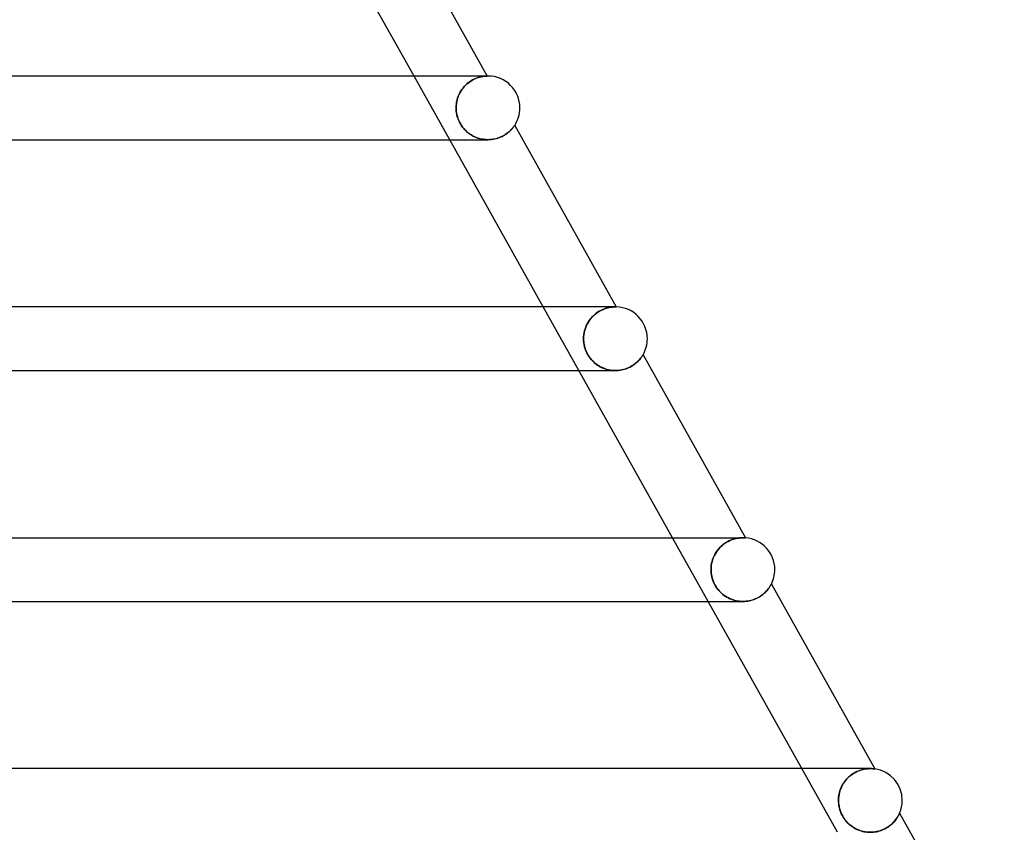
# Model space of a CAD drawing. Header units: millimetres. Extents: x -430 to 430, y -2 to 290.
# Tile 83 of 84: x 278 to 339, y 102 to 153. Entities that reach past the tile are written whole.
import ezdxf

# ---------------------------------------------------------------- set-up
doc = ezdxf.new("R2010")
doc.units = ezdxf.units.MM
doc.layers.add('HIDDEN', color=7, linetype='Continuous')
doc.layers.add('THICK', color=7, linetype='Continuous')

msp = doc.modelspace()

# ---------------------------------------------------------------- linework, layer by layer
at = {"layer": 'HIDDEN'}
for p, q in [((304.589, 145), (302.352, 149)), ((306.593, 148.959), (306.524, 148.943)), ((306.538, 148.947), (306.608, 148.962)), ((306.657, 148.971), (306.593, 148.959)), ((306.608, 148.962), (306.673, 148.973)), ((306.935, 149), (306.63, 149)), ((306.716, 148.98), (306.657, 148.971)), ((306.673, 148.973), (306.731, 148.982)), ((306.769, 148.987), (306.716, 148.98)), ((306.731, 148.982), (306.784, 148.988)), ((306.815, 148.992), (306.769, 148.987)), ((306.784, 148.988), (306.829, 148.993)), ((306.855, 148.995), (306.815, 148.992)), ((306.829, 148.993), (306.867, 148.996)), ((306.889, 148.997), (306.855, 148.995)), ((306.867, 148.996), (306.896, 148.997)), ((306.914, 148.998), (306.889, 148.997)), ((306.896, 148.997), (306.918, 148.998)), ((306.93, 148.999), (306.914, 148.998)), ((306.918, 148.998), (306.931, 148.999)), ((306.936, 148.999), (306.93, 148.999)), ((306.931, 148.999), (306.936, 148.999)), ((306.935, 149), (306.936, 148.999)), ((305.588, 148.422), (305.505, 148.336)), ((305.507, 148.338), (305.589, 148.424)), ((305.673, 148.501), (305.588, 148.422)), ((305.589, 148.424), (305.676, 148.504)), ((305.76, 148.574), (305.673, 148.501)), ((305.676, 148.504), (305.765, 148.577)), ((305.849, 148.639), (305.76, 148.574)), ((305.765, 148.577), (305.855, 148.644)), ((305.94, 148.699), (305.849, 148.639)), ((305.855, 148.644), (305.946, 148.703)), ((306.029, 148.751), (305.94, 148.699)), ((305.946, 148.703), (306.037, 148.755)), ((306.118, 148.797), (306.029, 148.751)), ((306.037, 148.755), (306.127, 148.801)), ((306.205, 148.837), (306.118, 148.797)), ((306.127, 148.801), (306.216, 148.841)), ((306.29, 148.871), (306.205, 148.837)), ((306.216, 148.841), (306.302, 148.875)), ((306.371, 148.9), (306.29, 148.871)), ((306.302, 148.875), (306.385, 148.904)), ((306.45, 148.924), (306.371, 148.9)), ((306.385, 148.904), (306.464, 148.927)), ((306.524, 148.943), (306.45, 148.924)), ((306.464, 148.927), (306.538, 148.947)), ((305.125, 147.714), (305.173, 147.828)), ((305.173, 147.829), (305.126, 147.716)), ((305.173, 147.828), (305.227, 147.938)), ((305.227, 147.938), (305.173, 147.829)), ((305.227, 147.938), (305.288, 148.045)), ((305.288, 148.045), (305.227, 147.938)), ((305.288, 148.045), (305.355, 148.147)), ((305.355, 148.147), (305.288, 148.045)), ((305.355, 148.147), (305.429, 148.245)), ((305.428, 148.244), (305.355, 148.147)), ((305.505, 148.336), (305.428, 148.244)), ((305.429, 148.245), (305.507, 148.338)), ((304.998, 147.122), (304.994, 147)), ((304.994, 147), (304.998, 147.121)), ((305.009, 147.243), (304.998, 147.122)), ((304.998, 147.121), (305.009, 147.242)), ((305.027, 147.364), (305.009, 147.243)), ((305.009, 147.242), (305.027, 147.362)), ((305.053, 147.483), (305.027, 147.364)), ((305.027, 147.362), (305.052, 147.481)), ((305.052, 147.481), (305.085, 147.599)), ((305.086, 147.601), (305.053, 147.483)), ((305.085, 147.599), (305.125, 147.714)), ((305.126, 147.716), (305.086, 147.601)), ((304.997, 146.892), (304.994, 147)), ((304.994, 147), (304.997, 146.891)), ((305.006, 146.785), (304.997, 146.892)), ((304.997, 146.891), (305.006, 146.781)), ((305.021, 146.678), (305.006, 146.785)), ((305.006, 146.781), (305.022, 146.672)), ((305.041, 146.572), (305.021, 146.678)), ((305.022, 146.672), (305.044, 146.56)), ((305.067, 146.466), (305.041, 146.572)), ((305.044, 146.56), (305.072, 146.447)), ((305.099, 146.362), (305.067, 146.466)), ((305.072, 146.447), (305.109, 146.334)), ((305.137, 146.26), (305.099, 146.362)), ((305.109, 146.334), (305.153, 146.22)), ((305.179, 146.161), (305.137, 146.26)), ((305.153, 146.22), (305.206, 146.106)), ((305.227, 146.064), (305.179, 146.161)), ((305.206, 146.106), (305.266, 145.994)), ((305.28, 145.97), (305.227, 146.064)), ((305.266, 145.994), (305.332, 145.889)), ((305.339, 145.879), (305.28, 145.97)), ((305.332, 145.889), (305.401, 145.791)), ((305.402, 145.791), (305.339, 145.879)), ((308.635, 145.848), (308.65, 145.87)), ((308.65, 145.87), (308.661, 145.886)), ((308.661, 145.886), (308.668, 145.896)), ((308.668, 145.896), (308.67, 145.899)), ((305.401, 145.791), (305.475, 145.7)), ((305.47, 145.706), (305.402, 145.791)), ((305.541, 145.626), (305.47, 145.706)), ((305.475, 145.7), (305.551, 145.616)), ((305.616, 145.551), (305.541, 145.626)), ((305.551, 145.616), (305.63, 145.538)), ((305.694, 145.481), (305.616, 145.551)), ((305.63, 145.538), (305.71, 145.467)), ((305.774, 145.415), (305.694, 145.481)), ((305.71, 145.467), (305.794, 145.4)), ((305.857, 145.355), (305.774, 145.415)), ((305.794, 145.4), (305.881, 145.339)), ((305.942, 145.299), (305.857, 145.355)), ((305.881, 145.339), (305.971, 145.282)), ((306.028, 145.249), (305.942, 145.299)), ((305.971, 145.282), (306.064, 145.229)), ((307.889, 145.211), (307.972, 145.254)), ((307.972, 145.254), (308.049, 145.3)), ((308.049, 145.3), (308.122, 145.347)), ((308.122, 145.347), (308.19, 145.395)), ((308.19, 145.395), (308.253, 145.444)), ((308.253, 145.444), (308.311, 145.492)), ((308.311, 145.492), (308.364, 145.54)), ((308.364, 145.54), (308.413, 145.587)), ((308.413, 145.587), (308.457, 145.632)), ((308.457, 145.632), (308.497, 145.676)), ((308.497, 145.676), (308.532, 145.716)), ((308.532, 145.716), (308.564, 145.755)), ((308.564, 145.755), (308.591, 145.79)), ((308.591, 145.79), (308.615, 145.821)), ((308.615, 145.821), (308.635, 145.848)), ((306.117, 145.202), (306.028, 145.249)), ((306.064, 145.229), (306.16, 145.182)), ((306.208, 145.161), (306.117, 145.202)), ((306.16, 145.182), (306.258, 145.14)), ((306.301, 145.124), (306.208, 145.161)), ((306.258, 145.14), (306.359, 145.103)), ((306.396, 145.091), (306.301, 145.124)), ((306.359, 145.103), (306.461, 145.072)), ((306.493, 145.064), (306.396, 145.091)), ((306.461, 145.072), (306.565, 145.046)), ((306.591, 145.041), (306.493, 145.064)), ((306.565, 145.046), (306.671, 145.026)), ((306.69, 145.023), (306.591, 145.041)), ((306.671, 145.026), (306.778, 145.012)), ((306.79, 145.01), (306.69, 145.023)), ((306.778, 145.012), (306.885, 145.003)), ((306.89, 145.003), (306.79, 145.01)), ((306.885, 145.003), (306.993, 145)), ((306.991, 145), (306.89, 145.003)), ((306.993, 145), (307.101, 145.003)), ((307.101, 145.003), (307.208, 145.012)), ((307.208, 145.012), (307.314, 145.026)), ((307.314, 145.026), (307.418, 145.045)), ((307.418, 145.045), (307.519, 145.07)), ((307.519, 145.07), (307.617, 145.099)), ((307.617, 145.099), (307.711, 145.133)), ((307.711, 145.133), (307.802, 145.17)), ((307.802, 145.17), (307.889, 145.211)), ((312.701, 130.5), (310.464, 134.5)), ((313.545, 134.5), (313.471, 134.5)), ((313.885, 134.164), (313.791, 134.097)), ((313.797, 134.102), (313.892, 134.169)), ((313.98, 134.223), (313.885, 134.164)), ((313.892, 134.169), (313.988, 134.228)), ((314.075, 134.276), (313.98, 134.223)), ((313.988, 134.228), (314.083, 134.28)), ((314.169, 134.321), (314.075, 134.276)), ((314.083, 134.28), (314.177, 134.325)), ((314.262, 134.36), (314.169, 134.321)), ((314.177, 134.325), (314.27, 134.364)), ((314.351, 134.393), (314.262, 134.36)), ((314.27, 134.364), (314.361, 134.396)), ((314.438, 134.42), (314.351, 134.393)), ((314.361, 134.396), (314.448, 134.423)), ((314.522, 134.443), (314.438, 134.42)), ((314.448, 134.423), (314.532, 134.445)), ((314.601, 134.46), (314.522, 134.443)), ((314.532, 134.445), (314.611, 134.462)), ((314.676, 134.474), (314.601, 134.46)), ((314.611, 134.462), (314.685, 134.475)), ((314.745, 134.484), (314.676, 134.474)), ((314.685, 134.475), (314.754, 134.485)), ((314.808, 134.491), (314.745, 134.484)), ((314.754, 134.485), (314.817, 134.492)), ((314.865, 134.496), (314.808, 134.491)), ((314.817, 134.492), (314.873, 134.496)), ((314.915, 134.498), (314.865, 134.496)), ((314.873, 134.496), (314.922, 134.499)), ((314.959, 134.5), (314.915, 134.498)), ((314.922, 134.499), (314.964, 134.5)), ((314.995, 134.5), (314.959, 134.5)), ((314.988, 134.5), (314.964, 134.5)), ((315.008, 134.5), (314.988, 134.5)), ((315.023, 134.5), (314.995, 134.5)), ((315.024, 134.5), (315.008, 134.5)), ((315.041, 134.5), (315.023, 134.5)), ((315.036, 134.5), (315.024, 134.5)), ((315.043, 134.499), (315.036, 134.5)), ((315.047, 134.499), (315.041, 134.5)), ((315.047, 134.499), (315.043, 134.499)), ((313.297, 133.559), (313.234, 133.452)), ((313.236, 133.455), (313.3, 133.564)), ((313.367, 133.664), (313.297, 133.559)), ((313.3, 133.564), (313.37, 133.668)), ((313.443, 133.762), (313.367, 133.664)), ((313.37, 133.668), (313.446, 133.767)), ((313.523, 133.856), (313.443, 133.762)), ((313.446, 133.767), (313.528, 133.861)), ((313.609, 133.943), (313.523, 133.856)), ((313.528, 133.861), (313.614, 133.948)), ((313.699, 134.024), (313.609, 133.943)), ((313.614, 133.948), (313.704, 134.028)), ((313.791, 134.097), (313.699, 134.024)), ((313.704, 134.028), (313.797, 134.102)), ((313.055, 132.989), (313.028, 132.868)), ((313.029, 132.87), (313.055, 132.991)), ((313.055, 132.991), (313.089, 133.11)), ((313.089, 133.108), (313.055, 132.989)), ((313.089, 133.11), (313.131, 133.228)), ((313.13, 133.226), (313.089, 133.108)), ((313.179, 133.34), (313.13, 133.226)), ((313.131, 133.228), (313.18, 133.343)), ((313.234, 133.452), (313.179, 133.34)), ((313.18, 133.343), (313.236, 133.455)), ((312.995, 132.5), (312.998, 132.624)), ((312.998, 132.623), (312.995, 132.5)), ((312.999, 132.371), (312.995, 132.5)), ((312.995, 132.5), (312.997, 132.41)), ((312.997, 132.41), (313.003, 132.319)), ((312.998, 132.624), (313.01, 132.747)), ((313.009, 132.746), (312.998, 132.623)), ((313.012, 132.242), (312.999, 132.371)), ((313.003, 132.319), (313.013, 132.228)), ((313.028, 132.868), (313.009, 132.746)), ((313.01, 132.747), (313.029, 132.87)), ((313.033, 132.113), (313.012, 132.242)), ((313.013, 132.228), (313.028, 132.136)), ((313.028, 132.136), (313.048, 132.043)), ((313.062, 131.986), (313.033, 132.113)), ((313.048, 132.043), (313.072, 131.95)), ((313.1, 131.862), (313.062, 131.986)), ((313.072, 131.95), (313.101, 131.857)), ((313.146, 131.739), (313.1, 131.862)), ((313.101, 131.857), (313.135, 131.764)), ((313.135, 131.764), (313.175, 131.672)), ((313.2, 131.619), (313.146, 131.739)), ((313.175, 131.672), (313.218, 131.582)), ((313.261, 131.503), (313.2, 131.619)), ((313.218, 131.582), (313.266, 131.495)), ((313.328, 131.395), (313.261, 131.503)), ((313.266, 131.495), (313.318, 131.41)), ((313.318, 131.41), (313.374, 131.328)), ((313.4, 131.294), (313.328, 131.395)), ((313.374, 131.328), (313.434, 131.249)), ((313.474, 131.201), (313.4, 131.294)), ((313.434, 131.249), (313.499, 131.173)), ((313.551, 131.116), (313.474, 131.201)), ((313.499, 131.173), (313.567, 131.1)), ((313.63, 131.039), (313.551, 131.116)), ((313.567, 131.1), (313.638, 131.031)), ((313.71, 130.967), (313.63, 131.039)), ((316.317, 130.998), (316.37, 131.046)), ((316.37, 131.046), (316.419, 131.093)), ((316.419, 131.093), (316.463, 131.139)), ((316.463, 131.139), (316.504, 131.184)), ((316.504, 131.184), (316.542, 131.228)), ((316.542, 131.228), (316.575, 131.269)), ((316.575, 131.269), (316.605, 131.308)), ((316.605, 131.308), (316.632, 131.345)), ((316.632, 131.345), (316.655, 131.378)), ((316.655, 131.378), (316.675, 131.407)), ((316.675, 131.407), (316.691, 131.433)), ((316.691, 131.433), (316.705, 131.455)), ((316.705, 131.455), (316.715, 131.472)), ((316.715, 131.472), (316.723, 131.484)), ((316.723, 131.484), (316.727, 131.491)), ((316.727, 131.491), (316.729, 131.494)), ((313.638, 131.031), (313.712, 130.966)), ((313.794, 130.901), (313.71, 130.967)), ((313.712, 130.966), (313.789, 130.904)), ((313.789, 130.904), (313.869, 130.847)), ((313.881, 130.839), (313.794, 130.901)), ((313.869, 130.847), (313.952, 130.793)), ((313.971, 130.782), (313.881, 130.839)), ((313.952, 130.793), (314.037, 130.744)), ((314.063, 130.73), (313.971, 130.782)), ((314.037, 130.744), (314.124, 130.699)), ((314.159, 130.683), (314.063, 130.73)), ((314.124, 130.699), (314.214, 130.659)), ((314.257, 130.641), (314.159, 130.683)), ((314.214, 130.659), (314.305, 130.622)), ((314.357, 130.604), (314.257, 130.641)), ((314.305, 130.622), (314.398, 130.591)), ((314.459, 130.573), (314.357, 130.604)), ((314.398, 130.591), (314.493, 130.564)), ((314.563, 130.547), (314.459, 130.573)), ((314.493, 130.564), (314.59, 130.541)), ((314.668, 130.527), (314.563, 130.547)), ((314.59, 130.541), (314.687, 130.524)), ((314.774, 130.512), (314.668, 130.527)), ((314.687, 130.524), (314.786, 130.511)), ((314.881, 130.503), (314.774, 130.512)), ((314.786, 130.511), (314.886, 130.503)), ((314.989, 130.5), (314.881, 130.503)), ((314.886, 130.503), (314.985, 130.5)), ((314.985, 130.5), (315.085, 130.502)), ((315.085, 130.502), (315.185, 130.509)), ((315.185, 130.509), (315.284, 130.521)), ((315.284, 130.521), (315.382, 130.538)), ((315.382, 130.538), (315.477, 130.559)), ((315.477, 130.559), (315.571, 130.585)), ((315.571, 130.585), (315.662, 130.615)), ((315.662, 130.615), (315.75, 130.648)), ((315.75, 130.648), (315.835, 130.685)), ((315.835, 130.685), (315.915, 130.724)), ((315.915, 130.724), (315.992, 130.766)), ((315.992, 130.766), (316.065, 130.81)), ((316.065, 130.81), (316.134, 130.856)), ((316.134, 130.856), (316.2, 130.903)), ((316.2, 130.903), (316.26, 130.95)), ((316.26, 130.95), (316.317, 130.998)), ((320.813, 116), (318.575, 120)), ((322.412, 119.913), (322.318, 119.881)), ((322.376, 119.902), (322.474, 119.93)), ((322.503, 119.938), (322.412, 119.913)), ((322.474, 119.93), (322.567, 119.953)), ((322.59, 119.958), (322.503, 119.938)), ((322.567, 119.953), (322.657, 119.971)), ((322.583, 120), (322.58, 120)), ((322.673, 119.974), (322.59, 119.958)), ((322.657, 119.971), (322.741, 119.983)), ((322.752, 119.985), (322.673, 119.974)), ((322.741, 119.983), (322.819, 119.992)), ((322.825, 119.993), (322.752, 119.985)), ((322.819, 119.992), (322.891, 119.997)), ((322.893, 119.997), (322.825, 119.993)), ((322.891, 119.997), (322.956, 120)), ((322.954, 120), (322.893, 119.997)), ((323.008, 120), (322.954, 120)), ((322.956, 120), (323.013, 120)), ((323.05, 119.999), (323.008, 120)), ((323.087, 119.998), (323.05, 119.999)), ((323.118, 119.997), (323.087, 119.998)), ((323.142, 119.995), (323.118, 119.997)), ((323.157, 119.994), (323.142, 119.995)), ((323.163, 119.993), (323.157, 119.994)), ((321.399, 119.207), (321.482, 119.309)), ((321.547, 119.381), (321.462, 119.286)), ((321.482, 119.309), (321.571, 119.405)), ((321.636, 119.468), (321.547, 119.381)), ((321.571, 119.405), (321.665, 119.495)), ((321.73, 119.55), (321.636, 119.468)), ((321.665, 119.495), (321.763, 119.576)), ((321.826, 119.623), (321.73, 119.55)), ((321.763, 119.576), (321.864, 119.65)), ((321.924, 119.689), (321.826, 119.623)), ((321.864, 119.65), (321.968, 119.716)), ((322.023, 119.748), (321.924, 119.689)), ((321.968, 119.716), (322.071, 119.774)), ((322.123, 119.8), (322.023, 119.748)), ((322.071, 119.774), (322.175, 119.824)), ((322.221, 119.844), (322.123, 119.8)), ((322.175, 119.824), (322.276, 119.866)), ((322.318, 119.881), (322.221, 119.844)), ((322.276, 119.866), (322.376, 119.902)), ((321.136, 118.741), (321.093, 118.621)), ((321.096, 118.632), (321.141, 118.753)), ((321.187, 118.858), (321.136, 118.741)), ((321.141, 118.753), (321.194, 118.872)), ((321.245, 118.971), (321.187, 118.858)), ((321.194, 118.872), (321.255, 118.988)), ((321.311, 119.081), (321.245, 118.971)), ((321.255, 118.988), (321.323, 119.1)), ((321.383, 119.186), (321.311, 119.081)), ((321.323, 119.1), (321.399, 119.207)), ((321.462, 119.286), (321.383, 119.186)), ((320.995, 118), (320.999, 118.128)), ((320.999, 118.126), (320.995, 118)), ((320.999, 118.128), (321.011, 118.256)), ((321.01, 118.252), (320.999, 118.126)), ((321.03, 118.376), (321.01, 118.252)), ((321.011, 118.256), (321.031, 118.382)), ((321.058, 118.5), (321.03, 118.376)), ((321.031, 118.382), (321.06, 118.508)), ((321.093, 118.621), (321.058, 118.5)), ((321.06, 118.508), (321.096, 118.632)), ((320.998, 117.89), (320.995, 118)), ((320.995, 118), (320.998, 117.892)), ((320.998, 117.892), (321.007, 117.783)), ((321.007, 117.78), (320.998, 117.89)), ((321.007, 117.783), (321.022, 117.674)), ((321.023, 117.671), (321.007, 117.78)), ((321.022, 117.674), (321.043, 117.565)), ((321.045, 117.559), (321.023, 117.671)), ((321.043, 117.565), (321.071, 117.456)), ((321.074, 117.444), (321.045, 117.559)), ((321.071, 117.456), (321.105, 117.347)), ((321.112, 117.327), (321.074, 117.444)), ((321.105, 117.347), (321.145, 117.241)), ((321.159, 117.207), (321.112, 117.327)), ((321.145, 117.241), (321.192, 117.137)), ((321.216, 117.087), (321.159, 117.207)), ((321.192, 117.137), (321.244, 117.035)), ((321.283, 116.968), (321.216, 117.087)), ((321.244, 117.035), (321.302, 116.937)), ((321.354, 116.858), (321.283, 116.968)), ((321.302, 116.937), (321.366, 116.841)), ((321.428, 116.757), (321.354, 116.858)), ((321.366, 116.841), (321.435, 116.75)), ((324.605, 116.809), (324.638, 116.855)), ((324.638, 116.855), (324.668, 116.899)), ((324.668, 116.899), (324.695, 116.939)), ((324.695, 116.939), (324.718, 116.977)), ((324.718, 116.977), (324.738, 117.011)), ((324.738, 117.011), (324.754, 117.04)), ((324.754, 117.04), (324.767, 117.063)), ((324.767, 117.063), (324.776, 117.081)), ((324.776, 117.081), (324.782, 117.092)), ((324.782, 117.092), (324.784, 117.095)), ((321.505, 116.666), (321.428, 116.757)), ((321.435, 116.75), (321.507, 116.664)), ((321.583, 116.584), (321.505, 116.666)), ((321.507, 116.664), (321.582, 116.585)), ((321.582, 116.585), (321.661, 116.51)), ((321.661, 116.51), (321.583, 116.584)), ((321.74, 116.443), (321.661, 116.51)), ((321.661, 116.51), (321.742, 116.442)), ((321.823, 116.379), (321.74, 116.443)), ((321.742, 116.442), (321.825, 116.378)), ((321.909, 116.321), (321.823, 116.379)), ((321.825, 116.378), (321.91, 116.32)), ((321.997, 116.267), (321.909, 116.321)), ((321.91, 116.32), (321.997, 116.267)), ((322.088, 116.217), (321.997, 116.267)), ((321.997, 116.267), (322.087, 116.218)), ((322.087, 116.218), (322.18, 116.174)), ((322.182, 116.173), (322.088, 116.217)), ((323.785, 116.163), (323.873, 116.203)), ((323.873, 116.203), (323.958, 116.247)), ((323.958, 116.247), (324.039, 116.294)), ((324.039, 116.294), (324.115, 116.343)), ((324.115, 116.343), (324.187, 116.393)), ((324.187, 116.393), (324.255, 116.446)), ((324.255, 116.446), (324.318, 116.498)), ((324.318, 116.498), (324.376, 116.552)), ((324.376, 116.552), (324.43, 116.605)), ((324.43, 116.605), (324.48, 116.658)), ((324.48, 116.658), (324.526, 116.71)), ((324.526, 116.71), (324.567, 116.76)), ((324.567, 116.76), (324.605, 116.809)), ((322.18, 116.174), (322.275, 116.134)), ((322.278, 116.133), (322.182, 116.173)), ((322.275, 116.134), (322.372, 116.099)), ((322.375, 116.098), (322.278, 116.133)), ((322.372, 116.099), (322.471, 116.07)), ((322.475, 116.069), (322.375, 116.098)), ((322.471, 116.07), (322.572, 116.045)), ((322.576, 116.044), (322.475, 116.069)), ((322.572, 116.045), (322.674, 116.026)), ((322.679, 116.025), (322.576, 116.044)), ((322.674, 116.026), (322.778, 116.012)), ((322.783, 116.011), (322.679, 116.025)), ((322.778, 116.012), (322.882, 116.003)), ((322.887, 116.003), (322.783, 116.011)), ((322.882, 116.003), (322.987, 116)), ((322.992, 116), (322.887, 116.003)), ((322.987, 116), (323.091, 116.002)), ((323.091, 116.002), (323.194, 116.01)), ((323.194, 116.01), (323.297, 116.023)), ((323.297, 116.023), (323.399, 116.041)), ((323.399, 116.041), (323.499, 116.065)), ((323.499, 116.065), (323.598, 116.093)), ((323.598, 116.093), (323.693, 116.126)), ((323.693, 116.126), (323.785, 116.163)), ((328.925, 101.5), (326.687, 105.5)), ((329.778, 105.088), (329.689, 105.015)), ((329.691, 105.017), (329.778, 105.088)), ((329.778, 105.088), (329.868, 105.153)), ((329.869, 105.153), (329.778, 105.088)), ((329.868, 105.153), (329.961, 105.212)), ((329.961, 105.212), (329.869, 105.153)), ((329.961, 105.212), (330.056, 105.266)), ((330.053, 105.264), (329.961, 105.212)), ((330.145, 105.31), (330.053, 105.264)), ((330.056, 105.266), (330.151, 105.313)), ((330.237, 105.35), (330.145, 105.31)), ((330.151, 105.313), (330.246, 105.354)), ((330.326, 105.385), (330.237, 105.35)), ((330.246, 105.354), (330.341, 105.39)), ((330.414, 105.413), (330.326, 105.385)), ((330.341, 105.39), (330.434, 105.419)), ((330.499, 105.437), (330.414, 105.413)), ((330.434, 105.419), (330.525, 105.444)), ((330.582, 105.457), (330.499, 105.437)), ((330.525, 105.444), (330.614, 105.463)), ((330.999, 105.5), (330.561, 105.5)), ((330.661, 105.472), (330.582, 105.457)), ((330.614, 105.463), (330.7, 105.478)), ((330.737, 105.483), (330.661, 105.472)), ((330.7, 105.478), (330.783, 105.488)), ((330.81, 105.491), (330.737, 105.483)), ((330.783, 105.488), (330.861, 105.495)), ((330.878, 105.496), (330.81, 105.491)), ((330.861, 105.495), (330.935, 105.499)), ((330.942, 105.499), (330.878, 105.496)), ((330.935, 105.499), (331.003, 105.5)), ((331.001, 105.5), (330.942, 105.499)), ((331.063, 105.499), (331.001, 105.5)), ((331.118, 105.496), (331.063, 105.499)), ((331.166, 105.493), (331.118, 105.496)), ((331.209, 105.489), (331.166, 105.493)), ((331.246, 105.485), (331.209, 105.489)), ((331.272, 105.481), (331.246, 105.485)), ((331.282, 105.48), (331.272, 105.481)), ((329.212, 104.409), (329.264, 104.504)), ((329.299, 104.561), (329.237, 104.455)), ((329.264, 104.504), (329.322, 104.597)), ((329.367, 104.663), (329.299, 104.561)), ((329.322, 104.597), (329.385, 104.689)), ((329.44, 104.76), (329.367, 104.663)), ((329.385, 104.689), (329.454, 104.777)), ((329.519, 104.851), (329.44, 104.76)), ((329.454, 104.777), (329.528, 104.861)), ((329.602, 104.936), (329.519, 104.851)), ((329.528, 104.861), (329.607, 104.941)), ((329.689, 105.015), (329.602, 104.936)), ((329.607, 104.941), (329.691, 105.017)), ((329.03, 103.874), (329.011, 103.751)), ((329.019, 103.807), (329.037, 103.909)), ((329.057, 103.995), (329.03, 103.874)), ((329.037, 103.909), (329.061, 104.011)), ((329.091, 104.114), (329.057, 103.995)), ((329.061, 104.011), (329.09, 104.112)), ((329.09, 104.112), (329.125, 104.212)), ((329.133, 104.231), (329.091, 104.114)), ((329.125, 104.212), (329.166, 104.311)), ((329.181, 104.345), (329.133, 104.231)), ((329.166, 104.311), (329.212, 104.409)), ((329.237, 104.455), (329.181, 104.345)), ((328.999, 103.626), (328.995, 103.5)), ((328.995, 103.5), (328.998, 103.602)), ((328.999, 103.385), (328.995, 103.5)), ((328.995, 103.5), (328.999, 103.374)), ((328.998, 103.602), (329.006, 103.705)), ((329.011, 103.751), (328.999, 103.626)), ((329.009, 103.27), (328.999, 103.385)), ((328.999, 103.374), (329.012, 103.248)), ((329.006, 103.705), (329.019, 103.807)), ((329.026, 103.154), (329.009, 103.27)), ((329.012, 103.248), (329.032, 103.122)), ((329.05, 103.037), (329.026, 103.154)), ((329.032, 103.122), (329.061, 102.996)), ((329.082, 102.919), (329.05, 103.037)), ((329.061, 102.996), (329.098, 102.871)), ((329.122, 102.802), (329.082, 102.919)), ((329.098, 102.871), (329.143, 102.747)), ((329.17, 102.685), (329.122, 102.802)), ((329.143, 102.747), (329.197, 102.626)), ((329.225, 102.571), (329.17, 102.685)), ((329.197, 102.626), (329.26, 102.506)), ((332.775, 102.579), (332.793, 102.615)), ((332.793, 102.615), (332.808, 102.646)), ((332.808, 102.646), (332.82, 102.671)), ((332.82, 102.671), (332.828, 102.689)), ((332.828, 102.689), (332.833, 102.7)), ((332.833, 102.7), (332.835, 102.704)), ((329.286, 102.462), (329.225, 102.571)), ((329.26, 102.506), (329.331, 102.393)), ((329.354, 102.358), (329.286, 102.462)), ((329.331, 102.393), (329.404, 102.29)), ((329.427, 102.259), (329.354, 102.358)), ((329.404, 102.29), (329.478, 102.198)), ((329.506, 102.166), (329.427, 102.259)), ((329.478, 102.198), (329.552, 102.117)), ((329.588, 102.079), (329.506, 102.166)), ((329.552, 102.117), (329.623, 102.045)), ((329.674, 101.999), (329.588, 102.079)), ((329.623, 102.045), (329.692, 101.983)), ((329.763, 101.925), (329.674, 101.999)), ((329.692, 101.983), (329.763, 101.925)), ((332.246, 101.939), (332.314, 101.995)), ((332.314, 101.995), (332.377, 102.053)), ((332.377, 102.053), (332.435, 102.11)), ((332.435, 102.11), (332.489, 102.168)), ((332.489, 102.168), (332.539, 102.226)), ((332.539, 102.226), (332.585, 102.283)), ((332.585, 102.283), (332.626, 102.339)), ((332.626, 102.339), (332.664, 102.393)), ((332.664, 102.393), (332.697, 102.444)), ((332.697, 102.444), (332.727, 102.493)), ((332.727, 102.493), (332.753, 102.538)), ((332.753, 102.538), (332.775, 102.579)), ((329.855, 101.857), (329.763, 101.925)), ((329.763, 101.925), (329.836, 101.87)), ((329.836, 101.87), (329.912, 101.819)), ((329.949, 101.796), (329.855, 101.857)), ((329.912, 101.819), (329.99, 101.771)), ((330.044, 101.74), (329.949, 101.796)), ((329.99, 101.771), (330.071, 101.726)), ((330.143, 101.691), (330.044, 101.74)), ((330.071, 101.726), (330.154, 101.685)), ((330.243, 101.647), (330.143, 101.691)), ((330.154, 101.685), (330.24, 101.648)), ((330.24, 101.648), (330.327, 101.615)), ((330.346, 101.608), (330.243, 101.647)), ((330.327, 101.615), (330.417, 101.585)), ((330.45, 101.576), (330.346, 101.608)), ((330.417, 101.585), (330.508, 101.56)), ((330.556, 101.549), (330.45, 101.576)), ((330.508, 101.56), (330.601, 101.539)), ((330.663, 101.528), (330.556, 101.549)), ((330.601, 101.539), (330.696, 101.522)), ((330.771, 101.513), (330.663, 101.528)), ((330.696, 101.522), (330.792, 101.51)), ((330.879, 101.503), (330.771, 101.513)), ((330.792, 101.51), (330.889, 101.503)), ((330.987, 101.5), (330.879, 101.503)), ((330.889, 101.503), (330.988, 101.5)), ((330.988, 101.5), (331.086, 101.502)), ((331.086, 101.502), (331.184, 101.509)), ((331.184, 101.509), (331.282, 101.521)), ((331.282, 101.521), (331.38, 101.538)), ((331.38, 101.538), (331.478, 101.559)), ((331.478, 101.559), (331.574, 101.586)), ((331.574, 101.586), (331.668, 101.617)), ((331.668, 101.617), (331.761, 101.653)), ((331.761, 101.653), (331.851, 101.693)), ((331.851, 101.693), (331.938, 101.736)), ((331.938, 101.736), (332.021, 101.783)), ((332.021, 101.783), (332.1, 101.833)), ((332.1, 101.833), (332.175, 101.885)), ((332.175, 101.885), (332.246, 101.939))]:
    msp.add_line(p, q, dxfattribs=at)
msp.add_arc((307, 147), 2, 89.99998, 91.84416, dxfattribs=at)
at = {"layer": 'THICK'}
for p, q in [((300.608, 160.31), (306.935, 149)), ((302.352, 149), (296.478, 159.5)), ((307, 149), (0, 149)), ((307, 149), (306.935, 149)), ((308.654, 145.876), (308.642, 145.858)), ((308.663, 145.889), (308.654, 145.876)), ((308.668, 145.896), (308.663, 145.889)), ((308.67, 145.899), (308.668, 145.896)), ((308.67, 145.899), (315.047, 134.499)), ((308.003, 145.272), (307.927, 145.23)), ((308.074, 145.316), (308.003, 145.272)), ((308.141, 145.36), (308.074, 145.316)), ((308.204, 145.406), (308.141, 145.36)), ((308.262, 145.451), (308.204, 145.406)), ((308.316, 145.497), (308.262, 145.451)), ((308.366, 145.542), (308.316, 145.497)), ((308.412, 145.586), (308.366, 145.542)), ((308.454, 145.628), (308.412, 145.586)), ((308.492, 145.669), (308.454, 145.628)), ((308.526, 145.708), (308.492, 145.669)), ((308.556, 145.745), (308.526, 145.708)), ((308.583, 145.779), (308.556, 145.745)), ((308.606, 145.809), (308.583, 145.779)), ((308.626, 145.836), (308.606, 145.809)), ((308.642, 145.858), (308.626, 145.836)), ((219.149, 145), (306.993, 145)), ((310.464, 134.5), (304.589, 145)), ((307.094, 145.003), (306.991, 145)), ((307.196, 145.01), (307.094, 145.003)), ((307.296, 145.023), (307.196, 145.01)), ((307.395, 145.041), (307.296, 145.023)), ((307.492, 145.063), (307.395, 145.041)), ((307.586, 145.09), (307.492, 145.063)), ((307.677, 145.12), (307.586, 145.09)), ((307.764, 145.154), (307.677, 145.12)), ((307.847, 145.191), (307.764, 145.154)), ((307.927, 145.23), (307.847, 145.191)), ((315, 134.5), (223.024, 134.5)), ((314.964, 134.5), (314.989, 134.5)), ((314.989, 134.5), (315.01, 134.5)), ((315.01, 134.5), (315.026, 134.5)), ((315.026, 134.5), (315.038, 134.5)), ((315.038, 134.5), (315.045, 134.5)), ((315.045, 134.5), (315.047, 134.499)), ((316.359, 131.036), (316.303, 130.986)), ((316.411, 131.085), (316.359, 131.036)), ((316.458, 131.134), (316.411, 131.085)), ((316.502, 131.181), (316.458, 131.134)), ((316.541, 131.227), (316.502, 131.181)), ((316.576, 131.27), (316.541, 131.227)), ((316.607, 131.311), (316.576, 131.27)), ((316.634, 131.348), (316.607, 131.311)), ((316.658, 131.383), (316.634, 131.348)), ((316.679, 131.414), (316.658, 131.383)), ((316.697, 131.441), (316.679, 131.414)), ((316.71, 131.464), (316.697, 131.441)), ((316.72, 131.48), (316.71, 131.464)), ((316.727, 131.491), (316.72, 131.48)), ((316.729, 131.494), (316.727, 131.491)), ((316.729, 131.494), (323.163, 119.993)), ((224.884, 130.5), (314.994, 130.5)), ((318.575, 120), (312.701, 130.5)), ((315.094, 130.503), (314.989, 130.5)), ((315.199, 130.511), (315.094, 130.503)), ((315.302, 130.524), (315.199, 130.511)), ((315.404, 130.542), (315.302, 130.524)), ((315.504, 130.566), (315.404, 130.542)), ((315.601, 130.594), (315.504, 130.566)), ((315.695, 130.627), (315.601, 130.594)), ((315.785, 130.663), (315.695, 130.627)), ((315.873, 130.703), (315.785, 130.663)), ((315.956, 130.746), (315.873, 130.703)), ((316.034, 130.791), (315.956, 130.746)), ((316.108, 130.838), (316.034, 130.791)), ((316.177, 130.886), (316.108, 130.838)), ((316.242, 130.936), (316.177, 130.886)), ((316.303, 130.986), (316.242, 130.936)), ((268.775, 120), (284.956, 120)), ((284.956, 120), (298.423, 120)), ((298.423, 120), (309.049, 120)), ((309.049, 120), (316.731, 120)), ((316.731, 120), (321.398, 120)), ((321.398, 120), (323.013, 120)), ((323.013, 120), (323.057, 119.999)), ((323.057, 119.999), (323.095, 119.998)), ((323.095, 119.998), (323.124, 119.996)), ((323.124, 119.996), (323.145, 119.995)), ((323.145, 119.995), (323.158, 119.994)), ((323.158, 119.994), (323.163, 119.993)), ((324.642, 116.86), (324.611, 116.817)), ((324.67, 116.901), (324.642, 116.86)), ((324.694, 116.939), (324.67, 116.901)), ((324.716, 116.974), (324.694, 116.939)), ((324.734, 117.005), (324.716, 116.974)), ((324.75, 117.032), (324.734, 117.005)), ((324.762, 117.054), (324.75, 117.032)), ((324.772, 117.072), (324.762, 117.054)), ((324.779, 117.085), (324.772, 117.072)), ((324.783, 117.093), (324.779, 117.085)), ((324.784, 117.095), (324.783, 117.093)), ((324.784, 117.095), (331.282, 105.48)), ((323.936, 116.235), (323.854, 116.194)), ((324.014, 116.279), (323.936, 116.235)), ((324.089, 116.325), (324.014, 116.279)), ((324.159, 116.373), (324.089, 116.325)), ((324.226, 116.423), (324.159, 116.373)), ((324.288, 116.473), (324.226, 116.423)), ((324.346, 116.524), (324.288, 116.473)), ((324.4, 116.575), (324.346, 116.524)), ((324.45, 116.625), (324.4, 116.575)), ((324.495, 116.675), (324.45, 116.625)), ((324.538, 116.724), (324.495, 116.675)), ((324.576, 116.771), (324.538, 116.724)), ((324.611, 116.817), (324.576, 116.771)), ((230.62, 116), (322.994, 116)), ((326.687, 105.5), (320.813, 116)), ((323.093, 116.002), (322.992, 116)), ((323.194, 116.01), (323.093, 116.002)), ((323.295, 116.023), (323.194, 116.01)), ((323.394, 116.04), (323.295, 116.023)), ((323.491, 116.063), (323.394, 116.04)), ((323.586, 116.09), (323.491, 116.063)), ((323.678, 116.121), (323.586, 116.09)), ((323.768, 116.156), (323.678, 116.121)), ((323.854, 116.194), (323.768, 116.156)), ((330.999, 105.5), (234.72, 105.5)), ((331.004, 105.5), (331.083, 105.498)), ((331.083, 105.498), (331.151, 105.494)), ((331.151, 105.494), (331.207, 105.489)), ((331.207, 105.489), (331.248, 105.485)), ((331.248, 105.485), (331.273, 105.481)), ((331.273, 105.481), (331.282, 105.48)), ((332.799, 102.627), (332.784, 102.597)), ((332.812, 102.653), (332.799, 102.627)), ((332.822, 102.675), (332.812, 102.653)), ((332.829, 102.691), (332.822, 102.675)), ((332.833, 102.701), (332.829, 102.691)), ((332.835, 102.704), (332.833, 102.701)), ((332.835, 102.704), (339.406, 90.958)), ((332.319, 102), (332.257, 101.948)), ((332.377, 102.052), (332.319, 102)), ((332.43, 102.105), (332.377, 102.052)), ((332.479, 102.157), (332.43, 102.105)), ((332.525, 102.209), (332.479, 102.157)), ((332.567, 102.26), (332.525, 102.209)), ((332.605, 102.31), (332.567, 102.26)), ((332.64, 102.358), (332.605, 102.31)), ((332.672, 102.404), (332.64, 102.358)), ((332.7, 102.448), (332.672, 102.404)), ((332.725, 102.49), (332.7, 102.448)), ((332.747, 102.529), (332.725, 102.49)), ((332.767, 102.564), (332.747, 102.529)), ((332.784, 102.597), (332.767, 102.564)), ((331.094, 101.503), (330.987, 101.5)), ((331.201, 101.511), (331.094, 101.503)), ((331.307, 101.525), (331.201, 101.511)), ((331.41, 101.544), (331.307, 101.525)), ((331.511, 101.568), (331.41, 101.544)), ((331.609, 101.597), (331.511, 101.568)), ((331.705, 101.63), (331.609, 101.597)), ((331.796, 101.668), (331.705, 101.63)), ((331.883, 101.708), (331.796, 101.668)), ((331.966, 101.752), (331.883, 101.708)), ((332.046, 101.798), (331.966, 101.752)), ((332.121, 101.847), (332.046, 101.798)), ((332.191, 101.897), (332.121, 101.847)), ((332.257, 101.948), (332.191, 101.897))]:
    msp.add_line(p, q, dxfattribs=at)
for centre, start, end in [((307, 147), 0, 89.99998), ((307, 147), 326.60481, 0), ((315, 132.5), 0, 88.64562), ((315, 132.5), 329.80306, 0), ((323, 118), 0, 85.33851), ((323, 118), 333.11023, 0), ((331, 103.5), 0, 81.89744), ((331, 103.5), 336.55142, 0)]:
    msp.add_arc(centre, 2, start, end, dxfattribs=at)

doc.saveas('drawing.dxf')
